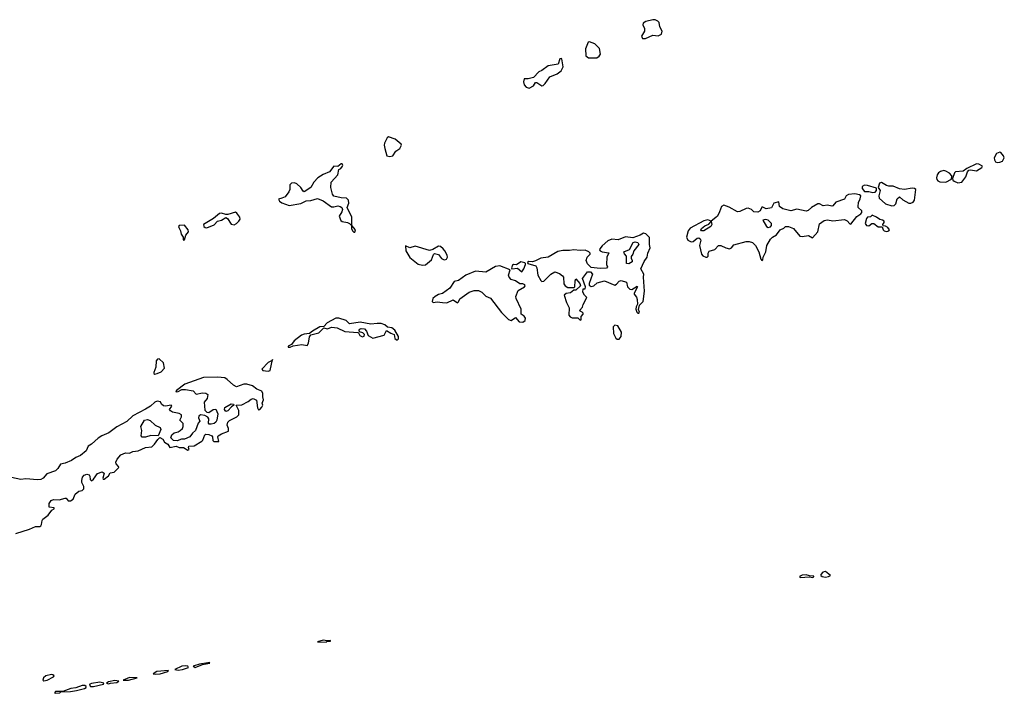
# Model space of a CAD drawing. Extents: x 2886962 to 3052311, y 540590 to 918621.
# Tile 7 of 164: x 3014905 to 3024218, y 557259 to 563632. Entities that reach past the tile are written whole.
import ezdxf

# ---------------------------------------------------------------- set-up
doc = ezdxf.new("R2010")
doc.units = 0

msp = doc.modelspace()

# ---------------------------------------------------------------- linework, layer by layer
at = {"layer": '0CON20XD'}
for points in [[(3020825, 563454.7), (3020893.8, 563486.2), (3020945, 563478.1), (3020975.8, 563495), (3020980.3, 563525), (3020959.4, 563565), (3020952.1, 563605), (3020939.7, 563619.6), (3020915, 563631.6), (3020895, 563632.3), (3020826, 563614), (3020802, 563598), (3020798.1, 563585), (3020815, 563548.8), (3020815.9, 563525), (3020785.8, 563475), (3020796, 563455), (3020825, 563454.7)], [(3020365, 563270), (3020385, 563285.6), (3020397.1, 563305), (3020389.1, 563359.1), (3020345, 563403.2), (3020295, 563421.5), (3020280.9, 563419.1), (3020255.7, 563355), (3020261.1, 563291.1), (3020285, 563272.1), (3020365, 563270)], [(3019725, 562984.5), (3019764.7, 563005), (3019785, 563037.5), (3019795, 563037.5), (3019845, 563007.5), (3019855, 563010), (3019875, 563027.1), (3019918, 563092), (3019989, 563120.9), (3020025, 563147.9), (3020045.5, 563185), (3020032.4, 563262.4), (3020025, 563266.2), (3020015, 563261.9), (3019997.1, 563212.9), (3019905, 563194.6), (3019845, 563152.2), (3019815, 563138.5), (3019765, 563086.7), (3019715, 563072), (3019677.6, 563072.4), (3019669.1, 563045), (3019678, 563015), (3019695, 562992.5), (3019725, 562984.5)], [(3018405, 562337.8), (3018435, 562344.7), (3018462.7, 562387.3), (3018500.5, 562415), (3018515.8, 562445.8), (3018512, 562455), (3018455, 562503.2), (3018395, 562523.8), (3018382, 562515), (3018355.9, 562465), (3018352.4, 562445), (3018357.4, 562415), (3018378.9, 562345), (3018405, 562337.8)], [(3024151.1, 562281.1), (3024175, 562283.6), (3024199.2, 562295), (3024217.5, 562325), (3024211.4, 562345), (3024185.7, 562375.7), (3024175, 562379.4), (3024144.3, 562365.7), (3024122.3, 562325), (3024124.6, 562305), (3024135, 562288.6), (3024151.1, 562281.1)], [(3018075, 561621.5), (3018080, 561645), (3018046, 561686), (3018045.5, 561765), (3018004.1, 561855), (3018016.9, 561895), (3018016.1, 561926.1), (3017995, 561945.2), (3017945, 561946.5), (3017875, 561963.9), (3017862.6, 561982.6), (3017846.7, 562043.4), (3017850, 562095), (3017915.6, 562165), (3017923.3, 562215), (3017944.1, 562225.9), (3017958.8, 562245), (3017961.2, 562255), (3017955, 562268), (3017945, 562268.6), (3017915, 562243.8), (3017875, 562245.2), (3017835, 562193.8), (3017775, 562166.9), (3017725, 562135.3), (3017688.1, 562095), (3017658, 562045), (3017595, 562003.4), (3017585, 562010), (3017564.5, 562045), (3017525, 562078.9), (3017505, 562087.5), (3017475, 562084.3), (3017461.3, 562068.8), (3017459.3, 562025), (3017450.2, 562005), (3017415, 561955.7), (3017385, 561943.1), (3017354.2, 561935), (3017361.9, 561915), (3017385, 561898.8), (3017455, 561875.6), (3017565, 561894.1), (3017615, 561917.4), (3017657.5, 561922.5), (3017722, 561942), (3017775, 561918.4), (3017855, 561863.2), (3017875, 561861.4), (3017915, 561870.2), (3017935.5, 561865.5), (3017951.2, 561855), (3017957.6, 561837.6), (3017952.1, 561815), (3017927.8, 561775), (3017943.3, 561733.3), (3017955, 561721.5), (3018005, 561713.9), (3018024.6, 561704.6), (3018042.5, 561685), (3018042.9, 561657.1), (3018052.7, 561635), (3018065, 561622.1), (3018075, 561621.5)], [(3023779.5, 562089.5), (3023815, 562094.7), (3023852.9, 562145), (3023868, 562192), (3023882.4, 562207.6), (3023898.1, 562211.9), (3023955, 562203.5), (3024004.2, 562235), (3024010, 562245), (3023977.8, 562265), (3023955, 562268.6), (3023864, 562225), (3023829.3, 562200.7), (3023755, 562194.3), (3023745.5, 562184.5), (3023728.8, 562131.2), (3023730, 562115), (3023743.5, 562103.5), (3023779.5, 562089.5)], [(3023665, 562094), (3023717.5, 562125), (3023720, 562155), (3023698.8, 562178.8), (3023665, 562200), (3023644.8, 562205.2), (3023613.1, 562197), (3023595.4, 562184.6), (3023582.3, 562165), (3023575.3, 562135.3), (3023579, 562118.9), (3023587.8, 562107.8), (3023608.6, 562098.6), (3023665, 562094)], [(3023155, 561870.4), (3023175, 561872.9), (3023191.1, 561888.9), (3023205, 561937.1), (3023225, 561957.5), (3023257.7, 561927.7), (3023315, 561895.8), (3023335, 561896.2), (3023354.5, 561905), (3023368.8, 561925), (3023380, 562025), (3023366.9, 562035), (3023345, 562038.3), (3023275, 562027.2), (3023225, 562033.1), (3023165, 562058.1), (3023125, 562056.8), (3023102.3, 562062.3), (3023055, 562091.8), (3023037.3, 562085), (3023025.6, 562045.6), (3023041.9, 562015), (3023031.8, 561965), (3023034.7, 561945), (3023095, 561889.1), (3023155, 561870.4)], [(3021925, 561354), (3021935, 561360), (3021936, 561385), (3021963.6, 561435), (3021970.5, 561495), (3022005, 561556.2), (3022023.8, 561575), (3022064, 561596), (3022096.6, 561643.4), (3022131.2, 561658.8), (3022147.5, 561675), (3022175, 561676.7), (3022225, 561655.4), (3022285, 561584.3), (3022305, 561580.2), (3022365, 561589.4), (3022405, 561568), (3022455.3, 561625), (3022468.5, 561701.4), (3022515, 561731.4), (3022545, 561737.5), (3022595, 561728.4), (3022705, 561742), (3022730.1, 561730.1), (3022755, 561701.2), (3022765, 561698.8), (3022821.2, 561768.8), (3022860.5, 561795), (3022870.5, 561809.5), (3022870.4, 561825), (3022835.7, 561855), (3022834.5, 561864.5), (3022838, 561902), (3022855, 561936.2), (3022859.5, 561965), (3022846.6, 561976.6), (3022805, 561983.8), (3022745, 561979.6), (3022722.7, 561965), (3022704.7, 561935.3), (3022625, 561906.3), (3022595, 561871.5), (3022585, 561868.2), (3022545, 561876.8), (3022505, 561870.6), (3022470.4, 561890.4), (3022455, 561890.9), (3022393.8, 561855), (3022363.8, 561826.2), (3022345, 561820.6), (3022255, 561838.7), (3022197.4, 561822.6), (3022121.4, 561841.4), (3022091.8, 561865), (3022085, 561910), (3022037.5, 561895), (3022016.8, 561853.2), (3021965, 561843.3), (3021935, 561860), (3021925, 561858), (3021907.5, 561825), (3021885, 561812.8), (3021848.8, 561815), (3021825, 561838), (3021795, 561849.5), (3021775, 561845.8), (3021715, 561816.4), (3021695, 561815.2), (3021615, 561858.8), (3021565, 561877.5), (3021541.8, 561865), (3021524.4, 561815.6), (3021503.8, 561775), (3021489.7, 561760.4), (3021445, 561727.5), (3021415, 561738), (3021375, 561729.7), (3021245, 561660), (3021227.9, 561635), (3021210.3, 561575), (3021224.6, 561545), (3021255, 561530.2), (3021275.2, 561534.8), (3021313.6, 561566.4), (3021327.8, 561567.7), (3021340.6, 561560.6), (3021346.2, 561545), (3021336, 561495), (3021352.2, 561415), (3021365, 561398.9), (3021394.5, 561384.5), (3021406.2, 561385), (3021415.6, 561395), (3021415.5, 561425), (3021425, 561441.9), (3021480.7, 561459.3), (3021515, 561497.3), (3021535, 561497.1), (3021583.2, 561473.2), (3021617.5, 561465), (3021636.3, 561473.6), (3021658.6, 561501.4), (3021775, 561533.1), (3021805, 561534.3), (3021835, 561523.8), (3021863, 561495), (3021896.8, 561435), (3021915, 561367.5), (3021925, 561354)], [(3022975, 561996.9), (3022995, 562001.4), (3023009.2, 562015), (3023007.8, 562037.8), (3022925, 562063.8), (3022894.2, 562065.8), (3022874.7, 562055.3), (3022874.7, 562034.7), (3022895, 562006.5), (3022935, 562006.2), (3022975, 561996.9)], [(3016675, 561664), (3016745, 561691.9), (3016777.1, 561725), (3016815, 561737.2), (3016855, 561760), (3016870, 561750), (3016906.5, 561696.5), (3016935, 561691.9), (3016957.2, 561702.8), (3016979.2, 561725), (3016990.2, 561745), (3016989, 561765), (3016960.6, 561800.6), (3016945, 561810.3), (3016875, 561790.5), (3016855, 561790.7), (3016815, 561803.4), (3016795, 561799.3), (3016739.9, 561750.1), (3016645, 561695.4), (3016645.5, 561675), (3016660, 561665), (3016675, 561664)], [(3021375, 561633.6), (3021354.5, 561635), (3021348.5, 561645), (3021352.7, 561657.3), (3021385, 561683.4), (3021423, 561697), (3021445, 561723.3), (3021450.4, 561695), (3021440.9, 561675), (3021375, 561633.6)], [(3021985, 561667.7), (3022005, 561674.1), (3022015.3, 561685), (3022015.4, 561705), (3021985, 561734.3), (3021958.1, 561741.9), (3021934.3, 561735.7), (3021967.1, 561675), (3021985, 561667.7)], [(3023105, 561629.8), (3023125, 561634), (3023130.9, 561645), (3023115.7, 561665.7), (3023095, 561679.2), (3023073.3, 561683.3), (3023070, 561695), (3023082.5, 561715), (3023080, 561725), (3023066.7, 561735), (3023040.6, 561740.6), (3023010, 561765), (3022967.5, 561782.5), (3022951.7, 561768.3), (3022925, 561763.8), (3022915, 561750), (3022902.8, 561705), (3022915, 561684.6), (3022935, 561680.5), (3022965, 561704), (3022985, 561704), (3023025, 561673.3), (3023061.7, 561671.7), (3023071.8, 561645), (3023082.5, 561635), (3023105, 561629.8)], [(3016455, 561546.2), (3016465, 561549.2), (3016476.4, 561595), (3016500.9, 561625), (3016499.7, 561645), (3016465, 561688), (3016414.6, 561685.4), (3016408.2, 561675), (3016410.9, 561665), (3016426.8, 561635), (3016433.4, 561603.4), (3016450.6, 561575), (3016450.6, 561555), (3016455, 561546.2)], [(3020205, 560790), (3020215, 560793.3), (3020216.7, 560825), (3020233.8, 560845), (3020233.8, 560855), (3020225.8, 560865.8), (3020205, 560873.8), (3020204.3, 560885), (3020228.1, 560911.9), (3020233.1, 560936.9), (3020270, 561005), (3020247, 561027), (3020232.9, 561055), (3020233.8, 561085), (3020255, 561087.5), (3020258, 561105), (3020228.9, 561185), (3020275, 561246.4), (3020305, 561245.6), (3020324.3, 561225), (3020290, 561135), (3020291.1, 561121.1), (3020309.3, 561109.3), (3020335, 561114.3), (3020367.5, 561142.5), (3020435, 561162.3), (3020535, 561121.1), (3020551, 561129), (3020575, 561159.4), (3020595, 561166.4), (3020645, 561149.2), (3020653.5, 561103.6), (3020675, 561082.5), (3020695, 561080.4), (3020745, 561112.5), (3020748, 561105), (3020715.7, 561045), (3020715.7, 561035), (3020737.7, 561007.7), (3020744.5, 560985), (3020747.5, 560942.5), (3020735.6, 560915), (3020734, 560894), (3020740.8, 560865), (3020750, 560855), (3020760, 560855), (3020766.9, 560865), (3020759.4, 560889.4), (3020767.1, 560932.9), (3020802.2, 560965), (3020814.1, 561065), (3020803.9, 561195), (3020807.4, 561225), (3020779.6, 561275), (3020812.2, 561345), (3020840, 561385), (3020847.7, 561422.3), (3020868.8, 561475), (3020861.9, 561505), (3020861.5, 561571.5), (3020827.6, 561607.6), (3020805, 561612.4), (3020774.6, 561594.6), (3020705, 561568.5), (3020635, 561579.5), (3020565, 561549.2), (3020505, 561556.2), (3020468.8, 561541.2), (3020415, 561492.2), (3020392.1, 561465), (3020390.5, 561455), (3020396.9, 561445), (3020415, 561436.8), (3020476.4, 561426.4), (3020459.7, 561385), (3020455.4, 561315.4), (3020463.8, 561295), (3020455, 561282.5), (3020395, 561277.1), (3020308.9, 561288.9), (3020275, 561322.2), (3020264.2, 561354.2), (3020273.9, 561385), (3020300.5, 561415), (3020300, 561425), (3020289.5, 561435), (3020255, 561452.2), (3020205, 561448.8), (3020145.9, 561454.1), (3020105, 561447.5), (3020041.3, 561448.7), (3019995, 561437.7), (3019904.1, 561385.9), (3019834.7, 561375.3), (3019785, 561349.5), (3019755, 561342.5), (3019720, 561345), (3019706.7, 561335), (3019712.5, 561325), (3019785.5, 561305), (3019796.4, 561285), (3019806.5, 561215), (3019833.7, 561165), (3019845, 561156.5), (3019861.3, 561158.7), (3019928.4, 561225), (3019965.8, 561245.8), (3020011.1, 561231.1), (3020039.1, 561209.1), (3020047.9, 561195), (3020052.6, 561132.6), (3020065, 561112.9), (3020089.6, 561099.6), (3020145, 561098.1), (3020155.5, 561104.5), (3020157.5, 561162.5), (3020165, 561180), (3020202.5, 561135), (3020208.6, 561115), (3020165, 561074), (3020145, 561071.9), (3020115, 561049.2), (3020075, 561041.4), (3020054.7, 561025), (3020075.9, 560955.9), (3020103.6, 560905), (3020098.3, 560838.3), (3020111.3, 560821.3), (3020130.9, 560810.9), (3020185, 560812.5), (3020205, 560790)], [(3020665, 561322.5), (3020645, 561326.7), (3020644.7, 561394.7), (3020625, 561417.5), (3020620.6, 561435), (3020671.3, 561458.7), (3020707.1, 561525), (3020725, 561530.4), (3020753.1, 561523.2), (3020760.4, 561505), (3020714.6, 561445), (3020705.3, 561414.6), (3020689.1, 561390.9), (3020687.8, 561375), (3020699.2, 561355), (3020699.1, 561340.9), (3020665, 561322.5)], [(3018715, 561309.8), (3018745, 561313.8), (3018799.7, 561360.3), (3018817.7, 561412.3), (3018829.3, 561420.7), (3018865, 561412.1), (3018895, 561374), (3018913.1, 561363.1), (3018925, 561360.6), (3018942.9, 561367.1), (3018950.4, 561385), (3018947.4, 561405), (3018927.7, 561445), (3018909.7, 561465), (3018885, 561486.1), (3018865, 561489.8), (3018812.9, 561457.1), (3018781.5, 561448.5), (3018645, 561488.8), (3018595, 561474.5), (3018555, 561493.3), (3018557.1, 561445), (3018593.8, 561383.8), (3018675, 561318.8), (3018715, 561309.8)], [(3019655, 561247.5), (3019674.2, 561275.8), (3019689.2, 561315), (3019690, 561325), (3019682.7, 561332.7), (3019645, 561341.2), (3019605.6, 561314.4), (3019575, 561317.1), (3019565, 561309.5), (3019556.7, 561285), (3019560, 561275), (3019615, 561280.6), (3019655, 561247.5)], [(3019665, 560770.8), (3019684.6, 560785.4), (3019687.9, 560807.9), (3019677.9, 560827.9), (3019648, 560845), (3019649.6, 560895), (3019600.3, 560995), (3019596.4, 561015), (3019619.1, 561070.9), (3019678.9, 561105), (3019685.8, 561115), (3019683.4, 561123.4), (3019665, 561133.6), (3019635, 561132), (3019595, 561163), (3019553.3, 561175), (3019535.3, 561195.3), (3019528.7, 561215), (3019543.8, 561265), (3019445, 561304.6), (3019405, 561297), (3019314.7, 561244.7), (3019215, 561252.3), (3019124.2, 561215.8), (3019056.3, 561163.7), (3019015.2, 561154.8), (3018975, 561092), (3018905, 561043.4), (3018865, 561032.9), (3018833.9, 561015), (3018813.8, 560995), (3018807.1, 560967.1), (3018815, 560957.3), (3018855, 560963.5), (3018904, 560956), (3018945, 560953.9), (3019005, 560983.1), (3019045, 560954.5), (3019056.4, 560963.6), (3019068.1, 560991.9), (3019155, 561054.7), (3019205, 561071.6), (3019245, 561069.2), (3019276.2, 561055), (3019315.3, 561015.3), (3019358.3, 560998.3), (3019461.9, 560861.9), (3019527.5, 560795), (3019555, 560786.2), (3019595, 560814), (3019630, 560775), (3019665, 560770.8)], [(3017445, 560534), (3017465, 560534.3), (3017492.5, 560547.5), (3017575, 560560), (3017625, 560550), (3017637.3, 560572.7), (3017647.9, 560632.1), (3017660.5, 560649.5), (3017735, 560668.8), (3017782.5, 560717.5), (3017815, 560708.1), (3017857.3, 560722.7), (3017906.9, 560716.9), (3017981, 560681), (3018103.7, 560673.7), (3018111.2, 560671.2), (3018123.1, 560645), (3018146.7, 560633.3), (3018161.8, 560638.2), (3018168, 560655), (3018150, 560670), (3018120.3, 560680.4), (3018117.1, 560695), (3018121.9, 560705), (3018135, 560710.4), (3018165, 560706.4), (3018185.8, 560685), (3018200, 560645), (3018245, 560618.7), (3018353.2, 560646.8), (3018375, 560693.3), (3018415, 560665.6), (3018447.5, 560655), (3018452.9, 560615), (3018475, 560600.6), (3018487.5, 560612.5), (3018488.1, 560635), (3018454.4, 560695), (3018425, 560716.2), (3018385, 560723.3), (3018359.2, 560745), (3018325, 560756.9), (3018285, 560758.8), (3018225, 560750.8), (3018125, 560769.8), (3018025, 560753.8), (3017994.5, 560785), (3017925, 560809.8), (3017895, 560809.8), (3017815, 560764.5), (3017781.7, 560728.3), (3017745, 560725.3), (3017675, 560686.8), (3017646.4, 560663.6), (3017595, 560658.1), (3017570.8, 560649.2), (3017500.3, 560595), (3017475, 560560), (3017444.4, 560545), (3017445, 560534)], [(3020575, 560609.1), (3020595.2, 560635), (3020597.5, 560677.5), (3020561.8, 560735), (3020535, 560743.1), (3020519.7, 560725), (3020521.1, 560665), (3020545, 560618.2), (3020555, 560609.7), (3020575, 560609.1)], [(3016185, 560278.8), (3016205, 560284.7), (3016245, 560300.5), (3016276.5, 560335), (3016265.2, 560385.2), (3016225, 560422.3), (3016209.5, 560420.5), (3016197.1, 560405), (3016193.4, 560345), (3016175.5, 560295), (3016175.6, 560285), (3016185, 560278.8)], [(3017255, 560306.8), (3017275, 560312.2), (3017295, 560416.2), (3017291.7, 560408.3), (3017255, 560390), (3017196.5, 560325), (3017204.7, 560314.7), (3017255, 560306.8)], [(3014867.6, 558772.4), (3014997.1, 558812.9), (3015055, 558837.8), (3015095, 558838.2), (3015105, 558843.8), (3015112.7, 558855), (3015116.9, 558895), (3015125, 558907.5), (3015175, 558944.4), (3015208.3, 558991.7), (3015230, 559005), (3015232.5, 559015), (3015185, 559020), (3015183.3, 559025), (3015183.8, 559055), (3015203.3, 559085), (3015225, 559093.3), (3015278.7, 559091.3), (3015335, 559107.2), (3015345.6, 559105), (3015365, 559079.4), (3015385, 559078.9), (3015410.6, 559095), (3015430, 559145), (3015465, 559171.1), (3015495, 559177.2), (3015510.9, 559195), (3015511.8, 559215), (3015493.6, 559253.6), (3015492.2, 559272.2), (3015500.4, 559305), (3015515, 559321.9), (3015541.4, 559331.4), (3015562.9, 559325), (3015569.2, 559315), (3015571.9, 559281.8), (3015585, 559271.2), (3015605, 559285.4), (3015639.9, 559340.1), (3015685.5, 559355.5), (3015703.1, 559343), (3015691.8, 559295), (3015695, 559286), (3015705, 559286.7), (3015744.4, 559315.6), (3015762, 559345), (3015797.8, 559352.3), (3015841.9, 559395), (3015841.1, 559405), (3015819.2, 559429.2), (3015815.4, 559445), (3015827.5, 559475), (3015863.6, 559516.4), (3015905, 559534.4), (3015945, 559531.2), (3015975, 559547.3), (3016025, 559554.3), (3016094.7, 559585.4), (3016155, 559591.5), (3016181.6, 559615), (3016210.6, 559659.3), (3016231.9, 559678.1), (3016260.6, 559665), (3016276.2, 559636.2), (3016306.5, 559615), (3016325.7, 559585.7), (3016385, 559597.1), (3016415, 559586.2), (3016453.5, 559583.5), (3016495, 559560), (3016509.2, 559565), (3016500.8, 559585), (3016505, 559596.5), (3016555, 559600.9), (3016626.7, 559643.4), (3016636.8, 559655), (3016655, 559705.5), (3016665, 559712), (3016695, 559708), (3016721.5, 559695), (3016729.3, 559685), (3016732.7, 559652.7), (3016741.5, 559641.5), (3016789.3, 559640.7), (3016780.6, 559685), (3016784, 559695), (3016815.6, 559715), (3016880, 559740), (3016879.2, 559765), (3016868.8, 559795), (3016875.3, 559825), (3016890.8, 559839.2), (3016960, 559875), (3016978.1, 559895), (3016979.4, 559935), (3016952.5, 559985), (3017005, 559989.1), (3017065, 560019.5), (3017095, 560042.4), (3017115, 560048.2), (3017143.6, 560033.6), (3017155, 559960), (3017165, 559942.1), (3017176.3, 559943.6), (3017196.9, 559965), (3017204.2, 559985), (3017198.8, 560005), (3017210, 560035), (3017203.6, 560063.6), (3017205.9, 560095), (3017195, 560116.4), (3017147, 560137), (3017107.2, 560167.2), (3017055, 560185.4), (3017025, 560184.7), (3016955, 560159.7), (3016926.2, 560173.8), (3016868.8, 560228.8), (3016845, 560242.8), (3016775, 560251.9), (3016645, 560245.8), (3016466.7, 560185), (3016388.6, 560125), (3016381.2, 560115), (3016385, 560111.2), (3016405, 560114.7), (3016437.8, 560132.3), (3016475, 560134.1), (3016545, 560122), (3016575, 560088.5), (3016635, 560102.7), (3016665, 560098.1), (3016684.6, 560085), (3016679.9, 560050.1), (3016651.7, 560015), (3016657, 559937), (3016675, 559918.6), (3016695, 559916.7), (3016735, 559945.2), (3016759.2, 559949.2), (3016779.3, 559905), (3016769.7, 559845), (3016759.6, 559825), (3016745, 559812.7), (3016717.5, 559805), (3016696.5, 559806.5), (3016690, 559815), (3016692.9, 559855), (3016685, 559870.4), (3016656.4, 559886.4), (3016615, 559892.5), (3016598.4, 559881.6), (3016597.5, 559865), (3016608.2, 559835), (3016591.9, 559815), (3016569.3, 559745), (3016540.2, 559719.8), (3016515, 559686.5), (3016465, 559662.9), (3016435, 559662.5), (3016395, 559647), (3016361.6, 559651.6), (3016335.7, 559675), (3016344.2, 559705.9), (3016365, 559723), (3016405, 559733), (3016423.3, 559745), (3016443.8, 559765), (3016452.7, 559785), (3016453, 559813), (3016418.9, 559845), (3016435.9, 559875), (3016434.7, 559895), (3016415, 559908), (3016349.6, 559919.6), (3016330.3, 559930.3), (3016321.2, 559945), (3016343.3, 559975), (3016337.5, 559985), (3016285, 559977.3), (3016265, 559980.4), (3016245.6, 559995), (3016236.9, 560016.9), (3016205, 560022.3), (3016184.7, 560015), (3016143.2, 559976.8), (3016095, 559947.5), (3015974.2, 559885), (3015919.3, 559830.7), (3015825, 559782), (3015747.1, 559722.9), (3015683.6, 559696.4), (3015647.5, 559672.5), (3015585.4, 559615), (3015551.7, 559598.3), (3015535.4, 559554.6), (3015481.9, 559508), (3015435, 559491.6), (3015396.6, 559463.4), (3015335, 559436.6), (3015292.3, 559427.7), (3015266.1, 559385), (3015245, 559362.9), (3015163.5, 559336.5), (3015126, 559295), (3015105, 559283.8), (3015075, 559278.2), (3014965, 559289.6), (3014915, 559283.1), (3014785, 559312)], [(3016855, 559925.8), (3016842.5, 559945), (3016845, 559962), (3016905, 559997.5), (3016926.2, 559995), (3016931.2, 559985), (3016909.5, 559970.5), (3016875, 559933.1), (3016855, 559925.8)], [(3016065, 559683.2), (3016054.8, 559694.8), (3016061.1, 559745), (3016052.5, 559785), (3016085, 559842.7), (3016115, 559850.7), (3016140.6, 559840.6), (3016185.2, 559795.2), (3016233.5, 559773.5), (3016240.7, 559755), (3016215, 559695.7), (3016145, 559700), (3016095, 559683.4), (3016065, 559683.2)], [(3022405, 558354.6), (3022417.1, 558362.9), (3022415, 558368), (3022375, 558370), (3022345, 558380), (3022305, 558377.9), (3022280, 558365), (3022286.2, 558356.2), (3022375, 558360), (3022405, 558354.6)], [(3022525, 558358), (3022555, 558363.2), (3022573.3, 558375), (3022525, 558410.8), (3022502.7, 558405), (3022482.7, 558385), (3022482.7, 558372.7), (3022493.5, 558363.5), (3022525, 558358)], [(3017805, 557744.5), (3017815, 557752.5), (3017845, 557754.3), (3017845, 557760), (3017814.4, 557755.6), (3017775, 557761.9), (3017722.5, 557745), (3017805, 557744.5)], [(3016405, 557478.8), (3016445, 557484.8), (3016503.3, 557505), (3016496.7, 557515), (3016475, 557520), (3016439.4, 557515), (3016371.2, 557485), (3016405, 557478.8)], [(3016565, 557504.6), (3016635, 557530.6), (3016702.5, 557545), (3016700, 557550), (3016685, 557549.2), (3016605, 557536.6), (3016547.5, 557515), (3016565, 557504.6)], [(3015135, 557378.6), (3015165, 557383.8), (3015225.4, 557414.6), (3015230.8, 557425), (3015220, 557435), (3015205, 557437.7), (3015153.1, 557425), (3015129.4, 557405), (3015124, 557385), (3015135, 557378.6)], [(3016190.7, 557440.7), (3016235, 557444.8), (3016305, 557464.6), (3016312.5, 557475), (3016201.4, 557465), (3016167.5, 557445), (3016190.7, 557440.7)], [(3015245, 557259.5), (3015285, 557264.2), (3015296.1, 557273.9), (3015385.3, 557275.3), (3015444.2, 557285), (3015517.8, 557305), (3015533.1, 557315), (3015534.5, 557325), (3015522.2, 557332.2), (3015495, 557334.8), (3015438, 557312), (3015390, 557305), (3015313.6, 557276.4), (3015244.7, 557275.4), (3015234, 557265), (3015245, 557259.5)], [(3015605, 557324.4), (3015698.8, 557345), (3015701.2, 557355), (3015663.4, 557363.4), (3015585, 557352), (3015570, 557345), (3015566.7, 557335), (3015576.7, 557325), (3015605, 557324.4)], [(3015745, 557349.6), (3015765, 557354.2), (3015825, 557362.4), (3015842.5, 557375), (3015805, 557379.8), (3015745, 557367.2), (3015726.2, 557355), (3015745, 557349.6)], [(3015935, 557384.8), (3016016, 557405), (3015945, 557408.1), (3015883.8, 557385), (3015935, 557384.8)]]:
    msp.add_lwpolyline(points, dxfattribs=at)

doc.saveas('drawing.dxf')
